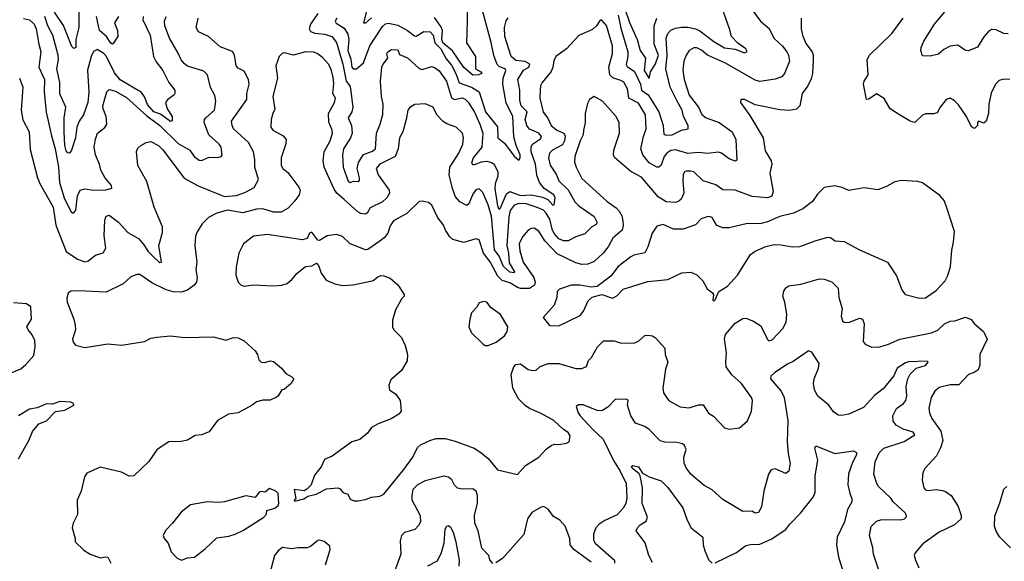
# Model space of a CAD drawing. Extents: x 2057697 to 2160550, y 827490 to 1016834.
# Tile 72 of 256: x 2113461 to 2119879, y 842708 to 846235. Entities that reach past the tile are written whole.
import ezdxf

# ---------------------------------------------------------------- set-up
doc = ezdxf.new("R2010")
doc.units = 0

msp = doc.modelspace()

# ---------------------------------------------------------------- linework, layer by layer
at = {"layer": '0CON20XD'}
for points in [[(2119905, 846144), (2119875, 846144.2), (2119825, 846170), (2119795, 846171.2), (2119775, 846158.8), (2119745, 846124), (2119705, 846056.2), (2119645, 846031.2), (2119625, 846034), (2119575, 846070), (2119525, 846063.3), (2119485, 846040.8), (2119450.3, 846009.7), (2119395, 845996.7), (2119345, 846000), (2119334.1, 846034.1), (2119335.8, 846055), (2119354.4, 846095), (2119423.8, 846205), (2119615, 846436)], [(2116377.5, 846365), (2116377.2, 846222.8), (2116374, 846085), (2116432.2, 845995), (2116431.4, 845915), (2116466.2, 845895), (2116473.3, 845885), (2116452.5, 845875), (2116415, 845874.6), (2116355, 845923.2), (2116283.1, 846033.1), (2116219.8, 846085), (2116212.8, 846105), (2116215.9, 846165), (2116205, 846191.2), (2116165, 846248.5)], [(2117362.8, 846265), (2117379.2, 846179.2), (2117424.8, 846025), (2117425.2, 845995), (2117413.5, 845943.5), (2117421.2, 845931.2), (2117468.7, 845898.7), (2117506.7, 845815), (2117513.5, 845775), (2117558, 845745), (2117627.1, 845635), (2117655.4, 845545), (2117658.5, 845488.5), (2117672.2, 845482.2), (2117714.6, 845485.4), (2117774.6, 845515.4), (2117818.8, 845525), (2117817.1, 845545), (2117787.1, 845605), (2117779.4, 845645), (2117745, 845708.8), (2117700.6, 845795), (2117672.1, 845915), (2117680.2, 846005), (2117674.1, 846115), (2117685.4, 846145), (2117705, 846166.9), (2117735, 846180.7), (2117775, 846186.8), (2117815, 846186.8), (2117865, 846175.3), (2117895, 846162.2), (2117985, 846092.7), (2118055, 846050.8), (2118125, 846042.3), (2118185, 846019.4), (2118201.7, 846028.3), (2118194, 846045), (2118141.7, 846081.7), (2118100.6, 846125), (2118088.6, 846175), (2118026.5, 846346.5)], [(2118227.9, 846307.9), (2118290, 846225), (2118346.8, 846176.8), (2118375.8, 846115.8), (2118432.9, 846062.9), (2118461.2, 846025), (2118472.9, 846005), (2118477.8, 845965), (2118446.7, 845885), (2118428, 845862), (2118385, 845846.9), (2118285, 845832.3), (2118255, 845842.1), (2118061.1, 845951.1), (2117945, 846004.3)], [(2113460.3, 845855), (2113481.2, 845795), (2113471.1, 845645), (2113481.9, 845581.9), (2113521.9, 845505), (2113529.7, 845389.7), (2113577.8, 845205), (2113595, 845163.8), (2113678.8, 845015), (2113697.3, 844897.3), (2113765, 844724.5), (2113836.9, 844675), (2113885, 844658.2), (2113905, 844661.5), (2113955, 844702.1), (2114005, 844715.8), (2114023.2, 844746.8), (2114010.7, 844829.3), (2114015, 844930), (2114024.3, 844955.7), (2114045, 844962), (2114105, 844916.5), (2114165, 844850), (2114235, 844810), (2114266.1, 844776.1), (2114298.2, 844725), (2114340.5, 844685), (2114365, 844659.4), (2114375, 844652.9), (2114385.8, 844655), (2114367.5, 844765), (2114390.9, 844849.1), (2114391.5, 844885), (2114337.9, 845015), (2114290.7, 845180.7), (2114231.4, 845285), (2114222.7, 845377.3), (2114231.2, 845398.8), (2114250, 845415), (2114285, 845435.8), (2114315, 845441.2), (2114365.8, 845415), (2114395, 845387.1), (2114532.6, 845202.6), (2114625, 845153.9), (2114795, 845084.3), (2114875, 845090.5), (2114932.7, 845112.7), (2114988.7, 845141.3), (2115017.8, 845195), (2114994.6, 845275), (2114994.4, 845325), (2114985.6, 845374.4), (2114953.1, 845435), (2114854.5, 845525), (2114845.5, 845545), (2114842.2, 845575), (2114941.5, 845715), (2114942.2, 845755), (2114956.7, 845815), (2114952.5, 845845), (2114925, 845900), (2114885, 845918.9), (2114871.1, 845935), (2114861.2, 846005), (2114847.2, 846027.2), (2114768.3, 846058.3), (2114692, 846125), (2114627.5, 846155), (2114612.2, 846185), (2114624.5, 846245)], [(2113485, 846241.8), (2113525, 846233.2), (2113555, 846206.5), (2113568.9, 846175), (2113585.3, 846075), (2113599.6, 846025), (2113585.3, 845925), (2113623.7, 845845), (2113620, 845765), (2113633.7, 845633.7), (2113667.7, 845477.7), (2113693, 845395), (2113714.2, 845275), (2113720, 845175), (2113751.9, 845075), (2113795, 844985.7), (2113805, 844976.4), (2113815, 844976.5), (2113827.5, 844995), (2113837.6, 845087.6), (2113855, 845125.8), (2113885, 845134.5), (2113945, 845125.4), (2114022.9, 845127.1), (2114061.7, 845138.3), (2114060, 845155), (2114016.2, 845206.2), (2113990.4, 845255), (2113980.4, 845295), (2113954.6, 845355), (2113946.2, 845405), (2113955, 845456.7), (2113968.9, 845495), (2114016.6, 845533.4), (2114030, 845555), (2114025.3, 845605.3), (2114005.5, 845655), (2114003.8, 845675), (2114029.4, 845765), (2114045, 845780.6), (2114085, 845770), (2114157.7, 845727.7), (2114288.7, 845608.7), (2114375, 845545.2), (2114495, 845428.1), (2114570, 845385), (2114598.1, 845345), (2114630.6, 845320.6), (2114645, 845317.1), (2114695, 845340), (2114752.5, 845337.5), (2114775, 845344.2), (2114780, 845355), (2114774.5, 845405), (2114761.9, 845425), (2114694.4, 845485), (2114662.9, 845565), (2114665.5, 845585), (2114673.3, 845595), (2114730, 845645), (2114739.1, 845705), (2114732, 845742), (2114703.8, 845793.8), (2114685.6, 845875), (2114660.7, 845900.7), (2114555, 845933.3), (2114535, 845947.1), (2114514, 845974), (2114495, 846017.5), (2114437.5, 846115), (2114407.7, 846195), (2114404.6, 846225), (2114415, 846255.7)], [(2114266.6, 846255), (2114264.1, 846235), (2114312.5, 846135), (2114332.5, 845995), (2114350.5, 845960.4), (2114393.9, 845905), (2114433.8, 845825), (2114471.4, 845775), (2114472.9, 845755), (2114467.1, 845745), (2114425, 845712.9), (2114411.9, 845695), (2114421.8, 845655), (2114455.9, 845605), (2114455, 845576), (2114445, 845572.7), (2114379.2, 845619.2), (2114335, 845635.6), (2114295, 845682.6), (2114275, 845731.8), (2114255, 845761.2), (2114115, 845844.3), (2114079.5, 845889.5), (2114026.4, 845995), (2114009.6, 846015), (2113965, 846041.5), (2113942.6, 846027.4), (2113926.7, 845995), (2113903.4, 845906.6), (2113910.8, 845765), (2113905.6, 845695), (2113876, 845615), (2113849.7, 845575), (2113832.7, 845535), (2113823.8, 845465), (2113799.1, 845385), (2113785, 845366.7), (2113775, 845367.5), (2113765, 845380), (2113755.7, 845415), (2113750.9, 845505), (2113751.6, 845595), (2113762.7, 845665), (2113722.8, 845752.8), (2113722.9, 845825), (2113703.2, 845915), (2113714.8, 845975), (2113712.7, 846005), (2113677.9, 846135), (2113645.2, 846195), (2113625, 846256.5)], [(2113847.5, 846285), (2113847.6, 846185), (2113826.2, 846105), (2113826.9, 846055), (2113815, 846048), (2113801.1, 846061.1), (2113746.3, 846196.3), (2113687.3, 846285)], [(2114105.6, 846255), (2114079.4, 846215), (2114098.8, 846165), (2114100.8, 846125), (2114070.8, 846079.2), (2114065, 846076), (2114055, 846081.9), (2114026.3, 846126.3), (2113981, 846165), (2113962.1, 846255)], [(2118555.6, 846245), (2118555.6, 846175), (2118563.1, 846135), (2118585, 846080), (2118627.3, 846025), (2118633.8, 846003.8), (2118632.9, 845972.9), (2118627.9, 845885), (2118619.5, 845850.5), (2118597.8, 845805), (2118561.8, 845755), (2118546.1, 845673.9), (2118525, 845652.9), (2118477.2, 845642.8), (2118415, 845647.3), (2118255, 845680), (2118185, 845716.2), (2118162.5, 845715), (2118160, 845695), (2118220.7, 845610.7), (2118306.2, 845466.2), (2118320.6, 845380.6), (2118359.5, 845315), (2118363.5, 845295), (2118351.5, 845235), (2118373.1, 845115), (2118362.5, 845085), (2118335, 845074.7), (2118235, 845083.5), (2118124.2, 845124.2), (2118045, 845126.4), (2117998.6, 845158.6), (2117915.3, 845185.3), (2117855, 845243.1), (2117835, 845249.2), (2117805, 845248), (2117795, 845243.3), (2117785.7, 845224.3), (2117782.7, 845185), (2117790, 845105), (2117773.1, 845066.9), (2117757.8, 845052.2), (2117737.5, 845045), (2117675, 845048.2), (2117622.4, 845082.4), (2117515, 845209.2), (2117445, 845245.7), (2117337.7, 845337.7), (2117331.2, 845355), (2117333.8, 845385), (2117371.1, 845495), (2117368.1, 845565), (2117346.1, 845606.1), (2117260, 845705), (2117205, 845734.3), (2117174, 845715), (2117161.7, 845688.3), (2117147.5, 845625), (2117145.8, 845565), (2117136.3, 845513.7), (2117133.4, 845485), (2117113.4, 845445), (2117079.1, 845345), (2117078, 845308), (2117087.3, 845275), (2117125, 845201.4), (2117290.4, 845050.4), (2117349.4, 845009.4), (2117368.9, 844988.9), (2117385, 844958), (2117392.5, 844925), (2117394.7, 844895), (2117386.9, 844865), (2117327.3, 844812.8), (2117297.2, 844755), (2117265, 844715.4), (2117205, 844661.1), (2117165, 844641.8), (2117125, 844640.4), (2117085, 844650.4), (2116965, 844710.8), (2116884.3, 844795), (2116845, 844858.5), (2116815, 844877.8), (2116795, 844875.6), (2116775.4, 844864.6), (2116738.5, 844821.5), (2116717.6, 844775), (2116720.5, 844729.5), (2116742.5, 844655), (2116812.4, 844555), (2116821.3, 844525), (2116817.1, 844505), (2116785, 844485.3), (2116725, 844484.7), (2116705, 844490.3), (2116655, 844521.2), (2116605, 844535.9), (2116578.1, 844565), (2116528.3, 844658.3), (2116484.3, 844715), (2116455, 844802), (2116435, 844807.1), (2116355, 844783.6), (2116283.5, 844803.5), (2116265, 844820.8), (2116236.7, 844865), (2116221.7, 844901.7), (2116185.6, 844945), (2116147.9, 845027.9), (2116125, 845044.2), (2116085, 845054), (2116065, 845050), (2115985, 844972.5), (2115898.6, 844925), (2115875, 844893.3), (2115860, 844845), (2115836.2, 844813.8), (2115808.4, 844791.6), (2115731.2, 844738.8), (2115715, 844735.8), (2115614.4, 844774.4), (2115565, 844823.8), (2115525, 844836.2), (2115465, 844827.5), (2115415, 844796), (2115405, 844800), (2115365, 844851.4), (2115350, 844845), (2115335, 844810), (2115305, 844800.8), (2115075, 844835.4), (2114985, 844824.3), (2114920, 844775), (2114889.2, 844715), (2114871.4, 844625), (2114870.3, 844570.3), (2114884, 844525), (2114905.7, 844505.7), (2114925, 844499.2), (2114985, 844509.2), (2115115, 844502), (2115170, 844505), (2115205, 844517.5), (2115237.5, 844545), (2115267, 844583), (2115325, 844627.5), (2115365, 844632.5), (2115395, 844650), (2115405, 844643.3), (2115413.5, 844623.5), (2115427.1, 844585), (2115458.3, 844538.3), (2115514.3, 844514.3), (2115564.3, 844504.3), (2115635, 844507.5), (2115748.3, 844531.7), (2115764, 844536), (2115795, 844560), (2115815, 844568), (2115835, 844566.7), (2115875, 844551.2), (2115925, 844508), (2115967.5, 844445), (2115967.5, 844435), (2115951.7, 844418.3), (2115910, 844345), (2115891.7, 844278.3), (2115890, 844235), (2115898.8, 844215), (2115950, 844165), (2115973.9, 844113.9), (2115988.8, 844055), (2115986.1, 844013.9), (2115950.5, 843949.6), (2115880.5, 843889.6), (2115866.7, 843855), (2115872.5, 843825), (2115912.5, 843795), (2115940, 843755), (2115947.5, 843685), (2115932.5, 843665), (2115883.3, 843635), (2115797, 843603), (2115755, 843578), (2115728.3, 843541.7), (2115678.3, 843501.7), (2115625, 843486.5)], [(2115404.8, 846275.2), (2115356.7, 846205), (2115348.2, 846175), (2115357.5, 846157.5), (2115385, 846148.4), (2115448.9, 846141.1), (2115495.6, 846125), (2115525, 846086.9), (2115567.2, 845945), (2115588.7, 845835), (2115612, 845805), (2115618.1, 845785), (2115631.6, 845665), (2115626.2, 845635), (2115603.1, 845595), (2115624.3, 845545), (2115628, 845495), (2115616.3, 845465), (2115571.2, 845395), (2115565.9, 845354.1), (2115570.3, 845275), (2115602.8, 845182.8), (2115615, 845174.6), (2115636.6, 845183.4), (2115665, 845181.5), (2115675, 845188), (2115676.2, 845205), (2115660.8, 845265), (2115668.8, 845305), (2115702.4, 845357.6), (2115761.7, 845378.3), (2115780.8, 845395), (2115786.3, 845495), (2115811.1, 845555), (2115827.8, 845617.8), (2115830, 845685), (2115819.3, 845735), (2115812.1, 845835), (2115821.3, 845925), (2115829.7, 845945), (2115861.4, 845985), (2115853.3, 846013.3), (2115860, 846025), (2115885, 846040), (2115925, 846038), (2115937.3, 846007.3), (2115987.7, 845987.7), (2116065, 845916.4), (2116085, 845911.2), (2116145, 845930), (2116165, 845924.5), (2116195, 845902.7), (2116243.7, 845835), (2116276.4, 845726.4), (2116295, 845715.3), (2116346.1, 845726.1), (2116365, 845717.8), (2116385, 845697.9), (2116425, 845632.5), (2116460.2, 845555), (2116478.9, 845495), (2116473.6, 845405), (2116417.5, 845335), (2116405, 845300), (2116412.9, 845292.9), (2116425, 845292.9), (2116470.6, 845309.4), (2116506.9, 845313), (2116535.7, 845305.7), (2116553.5, 845293.5), (2116576.7, 845245), (2116577.7, 845215), (2116560.9, 845165), (2116558.5, 845135), (2116575, 845022.5), (2116585, 845000.6), (2116595, 845010), (2116635, 845100.7), (2116655, 845116.2), (2116725, 845090.4), (2116795, 845094.6), (2116869.3, 845079.3), (2116903.4, 845063.4), (2116935, 845026.7), (2116945, 845030), (2116950.8, 845075), (2116942.9, 845095), (2116879.4, 845135), (2116848.7, 845175), (2116832.5, 845222.5), (2116823.8, 845295), (2116794.8, 845375), (2116795, 845403.8), (2116803.8, 845425), (2116855, 845460), (2116861.2, 845475), (2116845, 845496), (2116785, 845522.9), (2116766.5, 845545), (2116756.7, 845585), (2116768.4, 845635), (2116730.3, 845675), (2116721.2, 845711.2), (2116720.2, 845775), (2116707.8, 845845), (2116745, 845906.9), (2116779.5, 845925), (2116786, 845945), (2116755, 845961.9), (2116695, 845969.4), (2116664.6, 845995), (2116623.1, 846125), (2116620.9, 846185), (2116632.1, 846227.9), (2116645, 846248)], [(2115528.2, 846245), (2115517.7, 846225), (2115523.5, 846213.5), (2115575, 846180.9), (2115600.2, 846140.2), (2115607.4, 846105), (2115599.2, 846035), (2115618.6, 845978.6), (2115626.1, 845926.1), (2115633.9, 845915), (2115656, 845914), (2115703, 845955), (2115742.3, 846065), (2115825, 846191.1), (2115845, 846207.4), (2115865, 846211.6), (2115925, 846200.4), (2115988.5, 846165), (2116035, 846129.5), (2116045, 846127.8), (2116095, 846158.1), (2116135.6, 846155), (2116156.5, 846135), (2116167.9, 846085), (2116205.5, 846045), (2116240.1, 845980.1), (2116275, 845938.4), (2116304.5, 845885), (2116325, 845824), (2116406.3, 845796.3), (2116456.9, 845765), (2116497.8, 845635), (2116576.3, 845536.3), (2116576.5, 845465), (2116620.3, 845430.3), (2116685, 845345.7), (2116715, 845320), (2116724.2, 845335.8), (2116723.6, 845355), (2116697.7, 845415), (2116681.8, 845471.8), (2116676.1, 845606.1), (2116631.4, 845691.4), (2116610.2, 845815), (2116611.9, 845855), (2116630.7, 845905), (2116625.5, 845915), (2116588.1, 845928.1), (2116572.9, 845942.9), (2116551.3, 846001.3), (2116533.3, 846086.7), (2116477.1, 846295)], [(2115753.4, 846246.6), (2115715, 846211.4), (2115705, 846213.3), (2115720.7, 846285)], [(2117406.1, 846305), (2117435, 846217.3), (2117485.9, 846105.9), (2117504.5, 846035), (2117539.6, 845985), (2117531.3, 845905), (2117565, 845852), (2117572.1, 845895), (2117605, 845947.9), (2117624, 846005), (2117595.8, 846075.8), (2117596.2, 846195), (2117614.8, 846245.2)], [(2119913.9, 845846.1), (2119872.7, 845847.3), (2119845, 845840), (2119820.8, 845815), (2119792.6, 845757.4), (2119777.8, 845685), (2119775.6, 845625), (2119761.2, 845575), (2119745, 845561.2), (2119710, 845575), (2119703.9, 845566.1), (2119703.3, 845545), (2119685, 845526.7), (2119665, 845536.7), (2119632.5, 845605), (2119581.1, 845681.1), (2119555, 845706), (2119525, 845723.3), (2119500, 845715), (2119460.8, 845665), (2119441.7, 845628.3), (2119418.3, 845621.7), (2119365, 845622.9), (2119345, 845612.5), (2119295, 845565.8), (2119265, 845574.4), (2119194.7, 845614.7), (2119134.2, 845655), (2119095, 845722.5), (2119045, 845752.5), (2118995, 845717.5), (2118980, 845715), (2118961.9, 845815), (2118965.8, 845835), (2118991.2, 845875), (2118985.7, 845975), (2118999.2, 846005), (2119144.6, 846145.4), (2119218.6, 846245)], [(2117945, 846004.3), (2117905, 846036.9), (2117875, 846050.9), (2117855, 846052.5), (2117825.7, 846035), (2117805.6, 846005), (2117790.4, 845965), (2117783.8, 845906.2), (2117792.3, 845845), (2117824.4, 845744.4), (2117885.2, 845665.2), (2117907, 845617), (2117935, 845595.4), (2118020, 845565), (2118105, 845503.8), (2118127.8, 845455), (2118135, 845320), (2118125, 845314.4), (2118085, 845328.5), (2118035, 845365.8), (2118015, 845372), (2117945, 845362.5), (2117885, 845370), (2117815, 845364.4), (2117735, 845387.4), (2117705, 845382.3), (2117678.5, 845365), (2117662.8, 845345), (2117641.9, 845288.1), (2117626.3, 845273.7), (2117615, 845273.6), (2117563.8, 845303.8), (2117522.7, 845355), (2117509.2, 845395), (2117526, 845475), (2117544.7, 845525), (2117540.8, 845615), (2117495, 845690.8), (2117432.2, 845725), (2117422.8, 845785), (2117397.9, 845827.9), (2117379.9, 845839.9), (2117327.3, 845857.2), (2117306.7, 845876.7), (2117300.5, 845925), (2117325.3, 846014.7), (2117324.1, 846065), (2117285, 846196.2), (2117255, 846232.5), (2117245, 846232.5), (2117220, 846195), (2117195, 846170.6), (2117105, 846132.9), (2117024.6, 846045.4), (2116955.6, 845994.5), (2116941.8, 845968.2), (2116936.9, 845925), (2116925, 845898), (2116865.5, 845825), (2116856.2, 845803.8), (2116853.5, 845775), (2116851.5, 845725), (2116873.4, 845633.4), (2116903, 845592.9), (2116925.4, 845545), (2116962.7, 845515), (2117007.5, 845495), (2117017.3, 845477.2), (2117013, 845445), (2117000.1, 845419.9), (2116934.8, 845385.2), (2116915.4, 845365), (2116908.4, 845335), (2116917.6, 845287.6), (2116959.6, 845225), (2116974.7, 845184.7), (2117036.7, 845126.7), (2117078.5, 845048.5), (2117105, 845023.3), (2117205, 844952.5), (2117225.3, 844915), (2117219.4, 844900.6), (2117190.6, 844885), (2117145, 844840.6), (2117085, 844820), (2117035, 844794.4), (2117005, 844794.6), (2116975, 844808.5), (2116945, 844843.5), (2116931.8, 844871.8), (2116916.6, 844935), (2116893.5, 844975), (2116875, 844994.3), (2116835, 845011.1), (2116762, 845035), (2116715, 845038.1), (2116683.2, 845026.8), (2116658.1, 844991.9), (2116648.2, 844951.8), (2116635.5, 844765), (2116647.3, 844715), (2116651.1, 844651.1), (2116686.4, 844593.6), (2116684.2, 844585.8), (2116655, 844591.4), (2116615, 844628.6), (2116585.5, 844695.5), (2116556.8, 844736.8), (2116536.1, 844955), (2116515, 845028.9), (2116479.9, 845109.9), (2116455, 845134.3), (2116435, 845127.1), (2116415, 845099.2), (2116388.5, 845035), (2116375, 845025.5), (2116329.4, 845049.4), (2116301.1, 845081.1), (2116281.2, 845135), (2116260, 845225), (2116264.4, 845275.6), (2116323.4, 845365), (2116350, 845425), (2116354.6, 845465), (2116346.6, 845496.6), (2116306, 845536), (2116245, 845556.4), (2116221.1, 845571.1), (2116180.8, 845615), (2116155, 845666.2), (2116105, 845687.5), (2116036.8, 845683.2), (2116005, 845664), (2115990.8, 845645), (2115980, 845585), (2115957.5, 845505), (2115937.1, 845465), (2115927.8, 845395), (2115908.5, 845345), (2115809.2, 845295), (2115785.6, 845265), (2115798.5, 845225), (2115868.5, 845125), (2115870.4, 845105), (2115854.6, 845075), (2115825, 845049.2), (2115745, 845010), (2115725.4, 844974.6), (2115715, 844967.5), (2115685, 844972.1), (2115665, 844982.7), (2115575, 845064.1), (2115528.2, 845105), (2115510.7, 845130.7), (2115446.6, 845275), (2115438.1, 845315), (2115445.7, 845374.3), (2115484.6, 845445), (2115499.1, 845495), (2115497.9, 845515), (2115476.9, 845566.9), (2115473.5, 845625), (2115512.1, 845695), (2115520, 845725), (2115502.5, 845755), (2115508.8, 845818.8), (2115505, 845858.8), (2115494.1, 845905), (2115475, 845942.5), (2115435, 845988.9), (2115399.2, 846015), (2115375, 846022.9), (2115324, 846026), (2115245, 846004.4), (2115185, 846020), (2115173.6, 846016.4), (2115152.5, 845995), (2115130, 845935), (2115140.6, 845855), (2115111.8, 845735), (2115125, 845653.3), (2115110, 845625), (2115099.2, 845585), (2115098.6, 845535), (2115110.8, 845515), (2115178.9, 845478.9), (2115197.3, 845455), (2115195, 845426.7), (2115164.7, 845335.3), (2115164.6, 845285), (2115176.9, 845265), (2115209.3, 845239.3), (2115280.5, 845145), (2115289.4, 845125), (2115282.5, 845095), (2115255.3, 845054.6), (2115211.9, 845008.1), (2115165, 844980.9), (2115115, 844981.2), (2115045, 845003.2), (2115005, 845000.6), (2114915, 844976.2), (2114815, 844995.3), (2114746.2, 844975), (2114692.7, 844947.3), (2114651.2, 844905), (2114617.3, 844852.7), (2114607.5, 844825), (2114603.3, 844765), (2114615.4, 844655), (2114608.5, 844605), (2114618.8, 844555), (2114614.5, 844525), (2114597.8, 844505), (2114555, 844473.9), (2114515, 844460.4), (2114461.9, 844461.9), (2114415, 844474.6), (2114321.4, 844521.4), (2114245, 844576), (2114225, 844576.2), (2114185, 844560), (2114135.5, 844514.5), (2114025, 844460), (2113845, 844468.1), (2113793.9, 844466.1), (2113776.4, 844453.6), (2113768.3, 844421.7), (2113770, 844395), (2113814, 844285), (2113823.6, 844246.4), (2113824, 844215), (2113806, 844155), (2113810, 844135), (2113825.8, 844115.8), (2113885, 844100), (2114035, 844123.8), (2114125, 844116.2), (2114275, 844138.1), (2114315, 844160.9), (2114355, 844167.3), (2114445, 844175.8), (2114535, 844165.5), (2114725, 844168.8), (2114805, 844147.5), (2114855, 844166.2), (2114885, 844162.5), (2114925, 844142.5), (2114995, 844077.5), (2115010, 844055), (2115020.5, 844020.4), (2115033.9, 844003.9), (2115055, 844002), (2115095, 844013.3), (2115115, 844008.8), (2115166.7, 843965), (2115195, 843930), (2115235, 843910), (2115247.5, 843895), (2115230.8, 843865), (2115185, 843827.5), (2115170, 843825), (2115146.7, 843785), (2115135, 843777.5), (2115094.1, 843755.9), (2115045, 843756), (2115003.6, 843746.4), (2114976.1, 843723.9), (2114885.5, 843674.5), (2114822.5, 843665), (2114751.2, 843625), (2114695, 843550), (2114645, 843531.2), (2114605, 843526.7), (2114553.9, 843496.1), (2114512.7, 843487.3), (2114432.5, 843485), (2114370, 843445), (2114355, 843433.3), (2114302.7, 843357.3), (2114205, 843263.3), (2114175, 843262.5), (2114125, 843287.5), (2113985, 843320), (2113899.3, 843280.7), (2113882.5, 843257.5), (2113861.2, 843165), (2113836.7, 843105), (2113836.8, 843013.2), (2113810, 842955), (2113804, 842925), (2113823.3, 842855), (2113822.5, 842835), (2113879.7, 842779.7), (2113921.2, 842755), (2113985, 842729.4), (2114017.5, 842737.5), (2114035, 842733.3), (2114055.7, 842695)], [(2116975, 844242), (2117115, 844309.2), (2117135, 844336), (2117165.4, 844404.6), (2117191.4, 844428.6), (2117255, 844444.4), (2117325, 844422), (2117353, 844437), (2117395, 844479.2), (2117555, 844530.3), (2117685, 844543.1), (2117776.7, 844586.7), (2117835, 844591.2), (2117875, 844573.8), (2117914.2, 844535), (2117942.1, 844482.1), (2117977.5, 844455), (2117982.5, 844445), (2117978.3, 844408.3), (2117985, 844402.5), (2117995, 844410), (2118017.5, 844465), (2118075, 844498.8), (2118139.1, 844570.9), (2118225, 844705.8), (2118255, 844727.5), (2118325, 844758.6), (2118378.9, 844771.1), (2118425, 844769.4), (2118495, 844755.7), (2118545, 844756.9), (2118645, 844795.7), (2118728.3, 844818.3), (2118746.8, 844816.8), (2118775.8, 844794.2), (2118835, 844791.4), (2118935, 844735.8), (2119116.7, 844655), (2119175.7, 844565.7), (2119210, 844475), (2119232.5, 844445), (2119325, 844420.8), (2119365, 844424.2), (2119435, 844471.4), (2119492.9, 844535), (2119509.2, 844565), (2119528, 844625), (2119536.1, 844733.9), (2119548, 844785), (2119553.8, 844855), (2119503, 845017), (2119487, 845057), (2119459.3, 845089.3), (2119345, 845172), (2119315, 845182), (2119207.3, 845187.3), (2119165, 845178), (2119111.7, 845148.3), (2119053.9, 845126.1), (2118965, 845140.8), (2118865, 845122), (2118822.3, 845142.3), (2118775, 845152), (2118705, 845141.2), (2118661.7, 845098.3), (2118628.9, 845051.1), (2118566.6, 845003.4), (2118504.2, 844974.2), (2118415, 844952.5), (2118335, 844918.9), (2118285, 844906.5), (2118205, 844907.1), (2118085, 844879.4), (2118045, 844878.9), (2118004.6, 844894.6), (2117975, 844946.2), (2117955, 844954), (2117942, 844952), (2117902.8, 844937.2), (2117865, 844900), (2117785, 844870), (2117721.8, 844871.8), (2117655, 844900.8), (2117615, 844891.2), (2117583.8, 844845), (2117555.6, 844755), (2117535, 844716.2), (2117465, 844700.8), (2117445, 844690), (2117362.8, 844627.2), (2117314.5, 844565.5), (2117225, 844497.8), (2117185, 844493.1), (2117115, 844506.9), (2117055, 844505.5), (2116979.5, 844480.4), (2116964, 844465), (2116961.4, 844425), (2116944.2, 844375.8), (2116873.3, 844295), (2116915, 844243.8), (2116975, 844242)], [(2115625, 843486.5), (2115497.3, 843392.7), (2115448.8, 843371.2), (2115425, 843322.5), (2115381.7, 843268.3), (2115360, 843205), (2115333, 843177), (2115315, 843167.5), (2115250, 843175), (2115260, 843115), (2115250, 843105), (2115255, 843100), (2115312.5, 843115), (2115339.2, 843130.8), (2115392.5, 843145), (2115461.5, 843178.5), (2115535, 843186.2), (2115549.5, 843179.6), (2115566.4, 843156.4), (2115600, 843145), (2115615, 843112.5), (2115641.7, 843101.7), (2115665, 843101.2), (2115715, 843110), (2115754.1, 843125.9), (2115807.9, 843132.1), (2115833.8, 843145), (2115965, 843305.6), (2116022.9, 843385), (2116055, 843448), (2116073.8, 843465), (2116133.3, 843495), (2116175, 843507.5), (2116235, 843506.5), (2116299.2, 843490.8), (2116423.6, 843443.6), (2116466.6, 843416.6), (2116515, 843378), (2116575, 843304), (2116705, 843273.3), (2116758.7, 843331.3), (2116844.4, 843385.5), (2116892.7, 843437.3), (2116925, 843462.5), (2116945, 843470.8), (2116975, 843468.8), (2117025, 843476.7), (2117042.5, 843485), (2117048.8, 843525), (2117035, 843546.7), (2117005, 843566), (2116942, 843625), (2116860.9, 843670.9), (2116783.6, 843703.6), (2116755, 843723.3), (2116711.5, 843765), (2116675, 843836.2), (2116664.5, 843925), (2116681.4, 843975), (2116695, 843990), (2116725, 843994), (2116775, 843957.1), (2116805, 843950), (2116826.6, 843953.4), (2116852.9, 843977.1), (2116905, 843995.5), (2116975, 843995.5), (2117085, 843964), (2117125, 843962.5), (2117155, 843976.7), (2117169.2, 844015), (2117188, 844035), (2117226.4, 844103.6), (2117266.9, 844143.1), (2117335, 844143.8), (2117375, 844130.9), (2117465, 844128.5), (2117495, 844140.5), (2117535, 844177.5), (2117555, 844180.8), (2117585.8, 844175.8), (2117605, 844163.8), (2117666, 844095), (2117667.5, 844055), (2117685.6, 844005), (2117671.3, 843958.7), (2117652.9, 843835), (2117658, 843805), (2117682.5, 843765), (2117695, 843752.5), (2117765, 843713.8), (2117825, 843707.5), (2117885, 843727.1), (2117915, 843726), (2117951.3, 843671.3), (2117982.5, 843652.5), (2118055.9, 843575.9), (2118085, 843568), (2118153, 843577), (2118205, 843623.3), (2118230.8, 843685), (2118237.5, 843755), (2118230.8, 843775), (2118165.5, 843865.5), (2118102.6, 843922.6), (2118066.9, 843975), (2118063.5, 844005), (2118069.1, 844065), (2118054.5, 844155.5), (2118061.9, 844185), (2118125, 844258.1), (2118175, 844287.8), (2118195, 844290), (2118245, 844270.8), (2118291.1, 844241.1), (2118335, 844151.2), (2118345, 844144.3), (2118365, 844149.2), (2118435, 844224.2), (2118457.8, 844265), (2118460.6, 844315), (2118448.9, 844395), (2118435.6, 844435), (2118442.4, 844467.6), (2118455, 844488.8), (2118475, 844502.5), (2118552.9, 844512.9), (2118675, 844547.5), (2118705, 844545.8), (2118755, 844527.5), (2118795, 844487.5), (2118800, 844425), (2118821.2, 844355), (2118816.2, 844305), (2118825, 844273.3), (2118835.9, 844265.9), (2118865, 844263.1), (2118935, 844290), (2118955.5, 844285.5), (2118965.5, 844255), (2118959.5, 844139.6), (2118971.2, 844121.2), (2119015, 844102), (2119066.6, 844103.4), (2119125, 844121.4), (2119197.5, 844155), (2119405, 844195.4), (2119445, 844213.6), (2119489.2, 844255), (2119525, 844272.2), (2119555.6, 844274.4), (2119625, 844298), (2119662.7, 844282.7), (2119685, 844254), (2119743.8, 844205), (2119767.5, 844155), (2119719.4, 844055), (2119720, 843985), (2119708.8, 843955), (2119683, 843937), (2119645, 843924), (2119582.2, 843857.8), (2119525, 843857.9), (2119455, 843840.4), (2119425.6, 843815), (2119401.1, 843775), (2119387.8, 843705), (2119391.1, 843675), (2119406.9, 843636.9), (2119464.4, 843555), (2119477.8, 843495), (2119463.6, 843446.4), (2119435.8, 843395), (2119362, 843315), (2119347.5, 843285), (2119342.5, 843235), (2119354.2, 843185), (2119365, 843172.5), (2119378.6, 843168.6), (2119435.5, 843174.5), (2119475, 843169.1), (2119495, 843162.2), (2119531.4, 843135), (2119578.2, 843065), (2119597.1, 843005), (2119596.9, 842985), (2119555, 842945.7), (2119455, 842896.7), (2119348.3, 842821.7), (2119297.3, 842762.7), (2119292, 842745), (2119300.8, 842715), (2119320.6, 842665)], [(2113395, 843930), (2113468.1, 843961.9), (2113501.4, 843988.6), (2113552.2, 844047.8), (2113562.2, 844105), (2113560.4, 844145), (2113543.3, 844183.3), (2113515.7, 844215), (2113508.1, 844235), (2113538.2, 844285), (2113534.3, 844365), (2113505, 844385.4), (2113421.5, 844391.5)], [(2116495, 844113.8), (2116515, 844114), (2116565.7, 844134.3), (2116620, 844175), (2116637.5, 844205), (2116642.5, 844235), (2116595.9, 844315.9), (2116535, 844358.8), (2116506, 844395), (2116485, 844400.6), (2116455, 844391.2), (2116438.8, 844361.2), (2116406.7, 844325), (2116394, 844285), (2116388.8, 844235), (2116406.7, 844195), (2116482.7, 844122.7), (2116495, 844113.8)], [(2119063, 842643), (2119026.9, 842755), (2119022.9, 842795), (2119000, 842875), (2119010.8, 842935), (2119045, 842969.4), (2119080.2, 842979.8), (2119203.1, 842976.9), (2119228.8, 842985), (2119240, 842995), (2119242, 843005), (2119232.4, 843022.4), (2119154.7, 843094.7), (2119138.1, 843118.1), (2119059.4, 843195), (2119046.9, 843215), (2119028.1, 843275), (2119037.8, 843355), (2119063.1, 843415), (2119094.3, 843445), (2119225, 843487.7), (2119295, 843531.2), (2119285, 843547.9), (2119219.1, 843569.1), (2119174.8, 843594.8), (2119155, 843619.2), (2119153.1, 843655), (2119175, 843702.2), (2119221.9, 843735), (2119237.8, 843755), (2119244.4, 843785), (2119239.1, 843845), (2119250, 843895), (2119265, 843927.1), (2119305, 843965.7), (2119365, 843982.7), (2119382, 844005), (2119375, 844010.8), (2119255, 844007), (2119235, 844000.8), (2119180.9, 843965), (2119159.2, 843915), (2119088.9, 843831.1), (2119032, 843788), (2118961.2, 843708.8), (2118865, 843666.7), (2118817.7, 843657.7), (2118795, 843660), (2118765, 843680.8), (2118734.3, 843725), (2118664.1, 843784.1), (2118641.1, 843825), (2118634.5, 843864.6), (2118638.5, 843895), (2118666.9, 843965), (2118672, 843995), (2118625, 844070), (2118602.3, 844077.7), (2118502.1, 844007.9), (2118465, 843990.8), (2118382.4, 843937.6), (2118356.7, 843913.3), (2118354.3, 843895.7), (2118425.4, 843815), (2118444, 843775), (2118466.9, 843625), (2118464.4, 843485), (2118469.7, 843409.7), (2118482.5, 843345), (2118473.8, 843295), (2118455, 843278.8), (2118385, 843309.2), (2118365, 843305.8), (2118355, 843296), (2118342.2, 843275), (2118310.5, 843165), (2118297, 843063), (2118276.2, 843025), (2118255, 843021.2), (2118233.8, 843033.8), (2118175, 843031.2), (2118045, 843110), (2117975, 843172.9), (2117922, 843202), (2117834.6, 843274.6), (2117805.5, 843315.5), (2117792.3, 843347.7), (2117790, 843385), (2117805.6, 843435), (2117795, 843461.4), (2117781.7, 843471.7), (2117745, 843482.2), (2117665, 843482.7), (2117635, 843492.5), (2117565, 843566.7), (2117535, 843585.5), (2117475, 843607.1), (2117444.4, 843655), (2117423.1, 843725), (2117427.5, 843757.5), (2117415, 843764.2), (2117387.9, 843762.1), (2117345, 843762.5), (2117295, 843711.1), (2117255, 843687.8), (2117225, 843688.9), (2117133, 843727), (2117102.9, 843727.1), (2117088.8, 843715), (2117100.8, 843675), (2117114.7, 843655), (2117196.2, 843566.2), (2117265, 843502.2), (2117330.4, 843365), (2117374.2, 843295), (2117413.5, 843215), (2117419.2, 843120.8), (2117411.2, 843085), (2117395, 843052.9), (2117355, 843010.6), (2117275, 842973.6), (2117235, 842947.8), (2117217.3, 842925), (2117200.5, 842885), (2117202.2, 842845), (2117212.5, 842825), (2117337.5, 842715), (2117337.5, 842695)], [(2113453.1, 843375), (2113520, 843495), (2113545, 843553.3), (2113585, 843602.5), (2113635, 843622.5), (2113695, 843683.8), (2113755, 843691.9), (2113813.3, 843725), (2113812.5, 843735), (2113795, 843744), (2113722.4, 843747.6), (2113675, 843731.2), (2113635, 843734), (2113575, 843707.5), (2113525, 843699.4), (2113454, 843655)], [(2117995, 842697.5), (2118132.7, 842765), (2118195, 842810), (2118225, 842817.2), (2118285, 842819), (2118358.7, 842851.3), (2118454.4, 842915), (2118479.8, 842950.2), (2118549.5, 843020.5), (2118632.5, 843125), (2118645.3, 843154.7), (2118646.2, 843265), (2118663.6, 843366.4), (2118644.5, 843445), (2118650.9, 843459.1), (2118775, 843408.8), (2118895, 843426), (2118915, 843416.7), (2118915, 843400), (2118890, 843350), (2118863.9, 843276.1), (2118857.9, 843205), (2118871.7, 843151.7), (2118885.7, 843115), (2118886, 843095), (2118857.7, 843045), (2118836.1, 842965), (2118790, 842865), (2118784.7, 842815.3), (2118799.1, 842735), (2118831.9, 842625)], [(2117585, 842700), (2117561.1, 842745), (2117537.3, 842827.3), (2117479.2, 842905), (2117487.5, 842925), (2117505, 842944), (2117545, 842968.6), (2117553.3, 842995), (2117518.8, 843085), (2117521.2, 843185), (2117504.6, 843264.6), (2117498, 843278), (2117453.4, 843315), (2117448.9, 843325), (2117457.5, 843332.5), (2117495, 843322.1), (2117521.2, 843281.2), (2117533.9, 843273.9), (2117565, 843257.5), (2117642.3, 843232.3), (2117685, 843188.6), (2117782.7, 843055), (2117811.8, 842975), (2117838.2, 842925), (2117914.2, 842865), (2117916.8, 842815), (2117927.5, 842775), (2117952, 842715), (2117975.4, 842694.6)], [(2116545, 842693.3), (2116526.4, 842716.4), (2116518.8, 842745), (2116473.3, 842793.3), (2116448.9, 842905), (2116427.5, 842955), (2116425.5, 843005), (2116444.5, 843085.5), (2116445.5, 843135), (2116435.6, 843165), (2116415, 843179.5), (2116345, 843177.9), (2116315, 843183.8), (2116295, 843202.9), (2116278.6, 843238.6), (2116255.2, 843255.3), (2116225, 843261.8), (2116105, 843231.4), (2116055, 843205.7), (2116024.5, 843175), (2116016.5, 843135), (2116018.1, 843108.1), (2116070.6, 843005), (2116074.2, 842965), (2116060.3, 842939.7), (2116035.6, 842914.4), (2115970, 842895), (2115949.4, 842875), (2115940.2, 842839.8), (2115944.4, 842755), (2115901.4, 842635)], [(2114515, 842713.8), (2114555, 842730), (2114600, 842735), (2114670.3, 842789.7), (2114745, 842861.2), (2114825, 842871.9), (2114865.4, 842884.6), (2114919.6, 842910.4), (2115052.5, 842995), (2115070, 843015), (2115071.7, 843038.3), (2115125, 843052.5), (2115145, 843070), (2115150, 843085), (2115145, 843150), (2115130, 843165), (2115088.3, 843181.7), (2115061.7, 843158.3), (2115035, 843162.5), (2115021.7, 843158.3), (2114995, 843122.5), (2114935, 843134), (2114795, 843094.2), (2114755, 843090), (2114685.8, 843094.2), (2114573.3, 843075), (2114513, 843027), (2114457.5, 842955), (2114412.1, 842907.9), (2114397.1, 842875), (2114402.5, 842855), (2114428, 842825), (2114448.3, 842768.3), (2114488.3, 842728.3), (2114515, 842713.8)], [(2119920, 842795), (2119846.6, 842866.6), (2119825, 842904.2), (2119815.9, 842935.9), (2119817.7, 843002.3), (2119852.7, 843095), (2119875, 843176.2), (2119895, 843194.2)], [(2117185, 842700.8), (2117073.8, 842785), (2117049.2, 842815), (2117047.5, 842855), (2117015.4, 842935.4), (2116982.5, 842975), (2116940.2, 843000.2), (2116905, 843048.1), (2116875, 843064.5), (2116855, 843058.6), (2116800, 843025), (2116771.2, 842985), (2116747.3, 842882.7), (2116607.5, 842725), (2116565, 842696.7)], [(2116121.7, 842678.3), (2116185, 842710.8), (2116210.8, 842765), (2116226.9, 842825), (2116233.3, 842916.7), (2116245, 842936), (2116255, 842940), (2116268.8, 842928.8), (2116286.6, 842896.6), (2116304.6, 842835), (2116325.8, 842715), (2116324.1, 842675)], [(2115453.3, 842685), (2115484.4, 842785), (2115482.5, 842805), (2115445, 842835.8), (2115415, 842845.7), (2115405, 842844), (2115356.2, 842803.8), (2115335, 842795.4), (2115275, 842796), (2115235, 842788.8), (2115175, 842796.9), (2115145, 842775.6), (2115121.5, 842745), (2115089.6, 842620.4)]]:
    msp.add_lwpolyline(points, dxfattribs=at)

doc.saveas('drawing.dxf')
